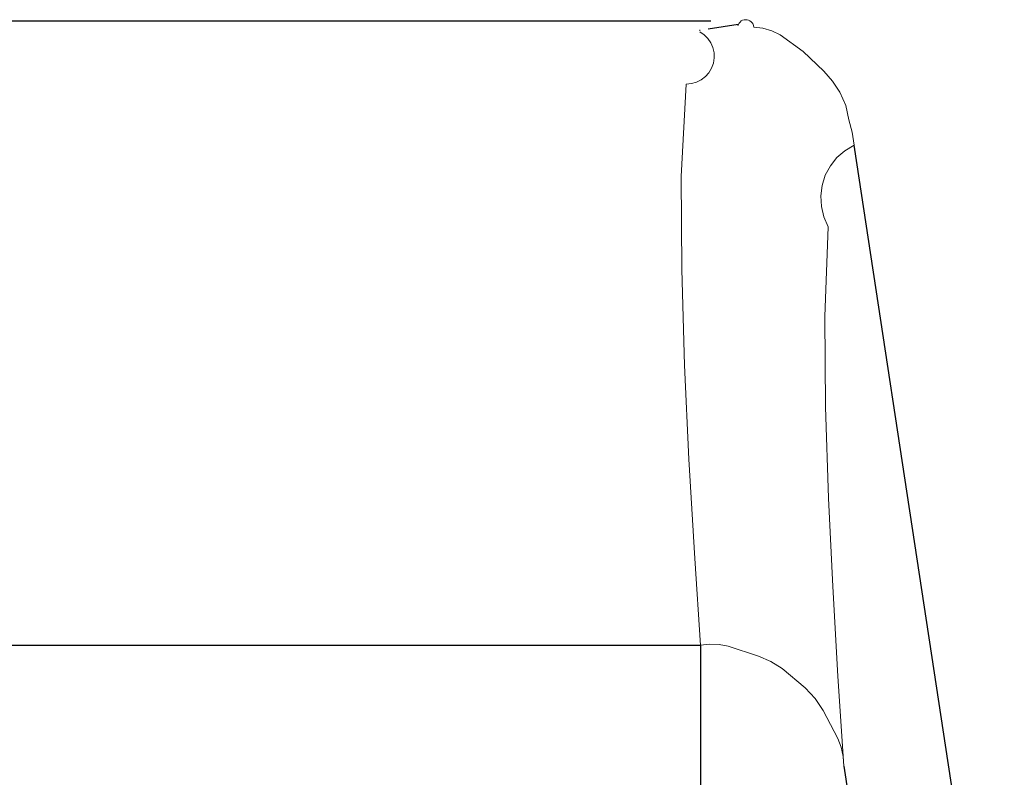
# Model space of a CAD drawing. Header units: inches. Extents: x 0 to 612, y 155 to 655.
# Tile 78 of 79: x 30.58 to 37.35, y 401.62 to 406.83. Entities that reach past the tile are written whole.
import ezdxf

# ---------------------------------------------------------------- set-up
doc = ezdxf.new("R2010")
doc.units = ezdxf.units.IN
doc.header["$MEASUREMENT"] = 0
doc.layers.add('Layer 1', color=7, linetype='Continuous')

# ---------------------------------------------------------------- blocks, each defined once
blk = doc.blocks.new('block 1188')
at = {"layer": 'Layer 1', "color": 7, "lineweight": 25}
blk.add_lwpolyline([(35.3315, 406.8208), (25.6782, 406.8208)], dxfattribs=at)
blk = doc.blocks.new('block 1187')
at = {"layer": 'Layer 1'}
blk.add_blockref('block 1188', (0, 0), dxfattribs=at)
blk = doc.blocks.new('block 1186')
at = {"layer": 'Layer 1'}
blk.add_blockref('block 1187', (0, 0), dxfattribs=at)
blk = doc.blocks.new('block 1197')
at = {"layer": 'Layer 1', "color": 7, "lineweight": 25}
blk.add_lwpolyline([(35.2578, 406.7573), (35.2529, 406.7573)], dxfattribs=at)
blk = doc.blocks.new('block 1196')
at = {"layer": 'Layer 1'}
blk.add_blockref('block 1197', (0, 0), dxfattribs=at)
blk = doc.blocks.new('block 1195')
at = {"layer": 'Layer 1'}
blk.add_blockref('block 1196', (0, 0), dxfattribs=at)
blk = doc.blocks.new('block 1200')
at = {"layer": 'Layer 1', "color": 7, "lineweight": 25}
blk.add_lwpolyline([(35.5186, 406.7983), (35.3115, 406.7656)], dxfattribs=at)
blk = doc.blocks.new('block 1199')
at = {"layer": 'Layer 1'}
blk.add_blockref('block 1200', (0, 0), dxfattribs=at)
blk = doc.blocks.new('block 1198')
at = {"layer": 'Layer 1'}
blk.add_blockref('block 1199', (0, 0), dxfattribs=at)
blk = doc.blocks.new('block 6882')
at = {"layer": 'Layer 1', "color": 7, "lineweight": 25}
blk.add_lwpolyline([(36.2451, 401.6963), (36.6274, 399.1899)], dxfattribs=at)
blk = doc.blocks.new('block 6881')
at = {"layer": 'Layer 1'}
blk.add_blockref('block 6882', (0, 0), dxfattribs=at)
blk = doc.blocks.new('block 6880')
at = {"layer": 'Layer 1'}
blk.add_blockref('block 6881', (0, 0), dxfattribs=at)
blk = doc.blocks.new('block 6930')
at = {"layer": 'Layer 1', "color": 7, "lineweight": 25}
blk.add_lwpolyline([(35.2607, 402.5293), (35.2607, 401.5435)], dxfattribs=at)
blk = doc.blocks.new('block 6929')
at = {"layer": 'Layer 1'}
blk.add_blockref('block 6930', (0, 0), dxfattribs=at)
blk = doc.blocks.new('block 6928')
at = {"layer": 'Layer 1'}
blk.add_blockref('block 6929', (0, 0), dxfattribs=at)
blk = doc.blocks.new('block 6933')
at = {"layer": 'Layer 1', "lineweight": 0}
for points in [[(35.2607, 402.5293)], [(35.3232, 402.5356)]]:
    blk.add_lwpolyline(points, dxfattribs=at)
blk.add_open_spline([(35.2607, 402.5293), (35.2607, 402.5293), (35.3232, 402.5356), (35.3232, 402.5356), (35.3232, 402.5356), (35.2607, 402.5293), (35.2607, 402.5293)], degree=3, knots=[0, 0, 0, 0, 1, 1, 1, 2, 2, 2, 2], dxfattribs=at)
blk = doc.blocks.new('block 6934')
at = {"layer": 'Layer 1', "lineweight": 0}
for points in [[(35.3232, 402.5356)], [(35.3872, 402.5337)]]:
    blk.add_lwpolyline(points, dxfattribs=at)
blk.add_open_spline([(35.3232, 402.5356), (35.3232, 402.5356), (35.3872, 402.5337), (35.3872, 402.5337), (35.3872, 402.5337), (35.3232, 402.5356), (35.3232, 402.5356)], degree=3, knots=[0, 0, 0, 0, 1, 1, 1, 2, 2, 2, 2], dxfattribs=at)
blk = doc.blocks.new('block 6935')
at = {"layer": 'Layer 1', "lineweight": 0}
for points in [[(35.3872, 402.5337)], [(35.4492, 402.5215)]]:
    blk.add_lwpolyline(points, dxfattribs=at)
blk.add_open_spline([(35.3872, 402.5337), (35.3872, 402.5337), (35.4492, 402.5215), (35.4492, 402.5215), (35.4492, 402.5215), (35.3872, 402.5337), (35.3872, 402.5337)], degree=3, knots=[0, 0, 0, 0, 1, 1, 1, 2, 2, 2, 2], dxfattribs=at)
blk = doc.blocks.new('block 6936')
at = {"layer": 'Layer 1', "lineweight": 0}
for points in [[(35.4492, 402.5215)], [(35.6577, 402.4526)]]:
    blk.add_lwpolyline(points, dxfattribs=at)
blk.add_open_spline([(35.4492, 402.5215), (35.4492, 402.5215), (35.6577, 402.4526), (35.6577, 402.4526), (35.6577, 402.4526), (35.4492, 402.5215), (35.4492, 402.5215)], degree=3, knots=[0, 0, 0, 0, 1, 1, 1, 2, 2, 2, 2], dxfattribs=at)
blk = doc.blocks.new('block 6937')
at = {"layer": 'Layer 1', "lineweight": 0}
for points in [[(35.6577, 402.4526)], [(35.7437, 402.417)]]:
    blk.add_lwpolyline(points, dxfattribs=at)
blk.add_open_spline([(35.6577, 402.4526), (35.6577, 402.4526), (35.7437, 402.417), (35.7437, 402.417), (35.7437, 402.417), (35.6577, 402.4526), (35.6577, 402.4526)], degree=3, knots=[0, 0, 0, 0, 1, 1, 1, 2, 2, 2, 2], dxfattribs=at)
blk = doc.blocks.new('block 6938')
at = {"layer": 'Layer 1', "lineweight": 0}
for points in [[(35.7437, 402.417)], [(35.8218, 402.3672)]]:
    blk.add_lwpolyline(points, dxfattribs=at)
blk.add_open_spline([(35.7437, 402.417), (35.7437, 402.417), (35.8218, 402.3672), (35.8218, 402.3672), (35.8218, 402.3672), (35.7437, 402.417), (35.7437, 402.417)], degree=3, knots=[0, 0, 0, 0, 1, 1, 1, 2, 2, 2, 2], dxfattribs=at)
blk = doc.blocks.new('block 6939')
at = {"layer": 'Layer 1', "lineweight": 0}
for points in [[(35.8218, 402.3672)], [(35.9805, 402.2349)]]:
    blk.add_lwpolyline(points, dxfattribs=at)
blk.add_open_spline([(35.8218, 402.3672), (35.8218, 402.3672), (35.9805, 402.2349), (35.9805, 402.2349), (35.9805, 402.2349), (35.8218, 402.3672), (35.8218, 402.3672)], degree=3, knots=[0, 0, 0, 0, 1, 1, 1, 2, 2, 2, 2], dxfattribs=at)
blk = doc.blocks.new('block 6940')
at = {"layer": 'Layer 1', "lineweight": 0}
for points in [[(35.9805, 402.2349)], [(36.0479, 402.1626)]]:
    blk.add_lwpolyline(points, dxfattribs=at)
blk.add_open_spline([(35.9805, 402.2349), (35.9805, 402.2349), (36.0479, 402.1626), (36.0479, 402.1626), (36.0479, 402.1626), (35.9805, 402.2349), (35.9805, 402.2349)], degree=3, knots=[0, 0, 0, 0, 1, 1, 1, 2, 2, 2, 2], dxfattribs=at)
blk = doc.blocks.new('block 6941')
at = {"layer": 'Layer 1', "lineweight": 0}
for points in [[(36.0479, 402.1626)], [(36.1025, 402.0796)]]:
    blk.add_lwpolyline(points, dxfattribs=at)
blk.add_open_spline([(36.0479, 402.1626), (36.0479, 402.1626), (36.1025, 402.0796), (36.1025, 402.0796), (36.1025, 402.0796), (36.0479, 402.1626), (36.0479, 402.1626)], degree=3, knots=[0, 0, 0, 0, 1, 1, 1, 2, 2, 2, 2], dxfattribs=at)
blk = doc.blocks.new('block 6942')
at = {"layer": 'Layer 1', "lineweight": 0}
for points in [[(36.1025, 402.0796)], [(36.2046, 401.8872)]]:
    blk.add_lwpolyline(points, dxfattribs=at)
blk.add_open_spline([(36.1025, 402.0796), (36.1025, 402.0796), (36.2046, 401.8872), (36.2046, 401.8872), (36.2046, 401.8872), (36.1025, 402.0796), (36.1025, 402.0796)], degree=3, knots=[0, 0, 0, 0, 1, 1, 1, 2, 2, 2, 2], dxfattribs=at)
blk = doc.blocks.new('block 6943')
at = {"layer": 'Layer 1', "lineweight": 0}
for points in [[(36.2046, 401.8872)], [(36.228, 401.8262)]]:
    blk.add_lwpolyline(points, dxfattribs=at)
blk.add_open_spline([(36.2046, 401.8872), (36.2046, 401.8872), (36.228, 401.8262), (36.228, 401.8262), (36.228, 401.8262), (36.2046, 401.8872), (36.2046, 401.8872)], degree=3, knots=[0, 0, 0, 0, 1, 1, 1, 2, 2, 2, 2], dxfattribs=at)
blk = doc.blocks.new('block 6944')
at = {"layer": 'Layer 1', "lineweight": 0}
for points in [[(36.228, 401.8262)], [(36.2412, 401.7622)]]:
    blk.add_lwpolyline(points, dxfattribs=at)
blk.add_open_spline([(36.228, 401.8262), (36.228, 401.8262), (36.2412, 401.7622), (36.2412, 401.7622), (36.2412, 401.7622), (36.228, 401.8262), (36.228, 401.8262)], degree=3, knots=[0, 0, 0, 0, 1, 1, 1, 2, 2, 2, 2], dxfattribs=at)
blk = doc.blocks.new('block 6945')
at = {"layer": 'Layer 1', "lineweight": 0}
for points in [[(36.2412, 401.7622)], [(36.2451, 401.6963)]]:
    blk.add_lwpolyline(points, dxfattribs=at)
blk.add_open_spline([(36.2412, 401.7622), (36.2412, 401.7622), (36.2451, 401.6963), (36.2451, 401.6963), (36.2451, 401.6963), (36.2412, 401.7622), (36.2412, 401.7622)], degree=3, knots=[0, 0, 0, 0, 1, 1, 1, 2, 2, 2, 2], dxfattribs=at)
blk = doc.blocks.new('block 6932')
at = {"layer": 'Layer 1'}
for name in ['block 6933', 'block 6934', 'block 6935', 'block 6936', 'block 6937', 'block 6938', 'block 6939', 'block 6940', 'block 6941', 'block 6942', 'block 6943', 'block 6944', 'block 6945']:
    blk.add_blockref(name, (0, 0), dxfattribs=at)
blk = doc.blocks.new('block 6931')
at = {"layer": 'Layer 1'}
blk.add_blockref('block 6932', (0, 0), dxfattribs=at)
blk = doc.blocks.new('block 6986')
at = {"layer": 'Layer 1', "color": 7, "lineweight": 25}
blk.add_lwpolyline([(25.7495, 402.5293), (35.2607, 402.5293)], dxfattribs=at)
blk = doc.blocks.new('block 6985')
at = {"layer": 'Layer 1'}
blk.add_blockref('block 6986', (0, 0), dxfattribs=at)
blk = doc.blocks.new('block 6984')
at = {"layer": 'Layer 1'}
blk.add_blockref('block 6985', (0, 0), dxfattribs=at)
blk = doc.blocks.new('block 7094')
at = {"layer": 'Layer 1', "lineweight": 0}
for points in [[(36.3164, 405.9678)], [(36.2534, 405.9297)]]:
    blk.add_lwpolyline(points, dxfattribs=at)
blk.add_open_spline([(36.3164, 405.9678), (36.3164, 405.9678), (36.2534, 405.9297), (36.2534, 405.9297), (36.2534, 405.9297), (36.3164, 405.9678), (36.3164, 405.9678)], degree=3, knots=[0, 0, 0, 0, 1, 1, 1, 2, 2, 2, 2], dxfattribs=at)
blk = doc.blocks.new('block 7095')
at = {"layer": 'Layer 1', "lineweight": 0}
for points in [[(36.2534, 405.9297)], [(36.1982, 405.8823)]]:
    blk.add_lwpolyline(points, dxfattribs=at)
blk.add_open_spline([(36.2534, 405.9297), (36.2534, 405.9297), (36.1982, 405.8823), (36.1982, 405.8823), (36.1982, 405.8823), (36.2534, 405.9297), (36.2534, 405.9297)], degree=3, knots=[0, 0, 0, 0, 1, 1, 1, 2, 2, 2, 2], dxfattribs=at)
blk = doc.blocks.new('block 7096')
at = {"layer": 'Layer 1', "lineweight": 0}
for points in [[(36.1528, 405.8252)], [(36.1982, 405.8823)]]:
    blk.add_lwpolyline(points, dxfattribs=at)
blk.add_open_spline([(36.1982, 405.8823), (36.1982, 405.8823), (36.1528, 405.8252), (36.1528, 405.8252), (36.1528, 405.8252), (36.1982, 405.8823), (36.1982, 405.8823)], degree=3, knots=[0, 0, 0, 0, 1, 1, 1, 2, 2, 2, 2], dxfattribs=at)
blk = doc.blocks.new('block 7097')
at = {"layer": 'Layer 1', "lineweight": 0}
for points in [[(36.1528, 405.8252)], [(36.1182, 405.7607)]]:
    blk.add_lwpolyline(points, dxfattribs=at)
blk.add_open_spline([(36.1528, 405.8252), (36.1528, 405.8252), (36.1182, 405.7607), (36.1182, 405.7607), (36.1182, 405.7607), (36.1528, 405.8252), (36.1528, 405.8252)], degree=3, knots=[0, 0, 0, 0, 1, 1, 1, 2, 2, 2, 2], dxfattribs=at)
blk = doc.blocks.new('block 7098')
at = {"layer": 'Layer 1', "lineweight": 0}
for points in [[(36.1182, 405.7607)], [(36.0957, 405.6904)]]:
    blk.add_lwpolyline(points, dxfattribs=at)
blk.add_open_spline([(36.1182, 405.7607), (36.1182, 405.7607), (36.0957, 405.6904), (36.0957, 405.6904), (36.0957, 405.6904), (36.1182, 405.7607), (36.1182, 405.7607)], degree=3, knots=[0, 0, 0, 0, 1, 1, 1, 2, 2, 2, 2], dxfattribs=at)
blk = doc.blocks.new('block 7099')
at = {"layer": 'Layer 1', "lineweight": 0}
for points in [[(36.0957, 405.6904)], [(36.0864, 405.6182)]]:
    blk.add_lwpolyline(points, dxfattribs=at)
blk.add_open_spline([(36.0957, 405.6904), (36.0957, 405.6904), (36.0864, 405.6182), (36.0864, 405.6182), (36.0864, 405.6182), (36.0957, 405.6904), (36.0957, 405.6904)], degree=3, knots=[0, 0, 0, 0, 1, 1, 1, 2, 2, 2, 2], dxfattribs=at)
blk = doc.blocks.new('block 7100')
at = {"layer": 'Layer 1', "lineweight": 0}
for points in [[(36.0864, 405.6182)], [(36.0908, 405.5449)]]:
    blk.add_lwpolyline(points, dxfattribs=at)
blk.add_open_spline([(36.0864, 405.6182), (36.0864, 405.6182), (36.0908, 405.5449), (36.0908, 405.5449), (36.0908, 405.5449), (36.0864, 405.6182), (36.0864, 405.6182)], degree=3, knots=[0, 0, 0, 0, 1, 1, 1, 2, 2, 2, 2], dxfattribs=at)
blk = doc.blocks.new('block 7101')
at = {"layer": 'Layer 1', "lineweight": 0}
for points in [[(36.0908, 405.5449)], [(36.1074, 405.4736)]]:
    blk.add_lwpolyline(points, dxfattribs=at)
blk.add_open_spline([(36.0908, 405.5449), (36.0908, 405.5449), (36.1074, 405.4736), (36.1074, 405.4736), (36.1074, 405.4736), (36.0908, 405.5449), (36.0908, 405.5449)], degree=3, knots=[0, 0, 0, 0, 1, 1, 1, 2, 2, 2, 2], dxfattribs=at)
blk = doc.blocks.new('block 7102')
at = {"layer": 'Layer 1', "lineweight": 0}
for points in [[(36.1074, 405.4736)], [(36.1377, 405.4067)]]:
    blk.add_lwpolyline(points, dxfattribs=at)
blk.add_open_spline([(36.1074, 405.4736), (36.1074, 405.4736), (36.1377, 405.4067), (36.1377, 405.4067), (36.1377, 405.4067), (36.1074, 405.4736), (36.1074, 405.4736)], degree=3, knots=[0, 0, 0, 0, 1, 1, 1, 2, 2, 2, 2], dxfattribs=at)
blk = doc.blocks.new('block 7103')
at = {"layer": 'Layer 1', "lineweight": 0}
for points in [[(36.1377, 405.4067)], [(36.1143, 404.79)]]:
    blk.add_lwpolyline(points, dxfattribs=at)
blk.add_open_spline([(36.1377, 405.4067), (36.1377, 405.4067), (36.1143, 404.79), (36.1143, 404.79), (36.1143, 404.79), (36.1377, 405.4067), (36.1377, 405.4067)], degree=3, knots=[0, 0, 0, 0, 1, 1, 1, 2, 2, 2, 2], dxfattribs=at)
blk = doc.blocks.new('block 7104')
at = {"layer": 'Layer 1', "lineweight": 0}
for points in [[(36.1143, 404.79)], [(36.1201, 404.1675)]]:
    blk.add_lwpolyline(points, dxfattribs=at)
blk.add_open_spline([(36.1143, 404.79), (36.1143, 404.79), (36.1201, 404.1675), (36.1201, 404.1675), (36.1201, 404.1675), (36.1143, 404.79), (36.1143, 404.79)], degree=3, knots=[0, 0, 0, 0, 1, 1, 1, 2, 2, 2, 2], dxfattribs=at)
blk = doc.blocks.new('block 7105')
at = {"layer": 'Layer 1', "lineweight": 0}
for points in [[(36.1201, 404.1675)], [(36.1406, 403.54)]]:
    blk.add_lwpolyline(points, dxfattribs=at)
blk.add_open_spline([(36.1201, 404.1675), (36.1201, 404.1675), (36.1406, 403.54), (36.1406, 403.54), (36.1406, 403.54), (36.1201, 404.1675), (36.1201, 404.1675)], degree=3, knots=[0, 0, 0, 0, 1, 1, 1, 2, 2, 2, 2], dxfattribs=at)
blk = doc.blocks.new('block 7106')
at = {"layer": 'Layer 1', "lineweight": 0}
for points in [[(36.1406, 403.54)], [(36.1689, 402.9316)]]:
    blk.add_lwpolyline(points, dxfattribs=at)
blk.add_open_spline([(36.1406, 403.54), (36.1406, 403.54), (36.1689, 402.9316), (36.1689, 402.9316), (36.1689, 402.9316), (36.1406, 403.54), (36.1406, 403.54)], degree=3, knots=[0, 0, 0, 0, 1, 1, 1, 2, 2, 2, 2], dxfattribs=at)
blk = doc.blocks.new('block 7107')
at = {"layer": 'Layer 1', "lineweight": 0}
for points in [[(36.1689, 402.9316)], [(36.2046, 402.3145)]]:
    blk.add_lwpolyline(points, dxfattribs=at)
blk.add_open_spline([(36.1689, 402.9316), (36.1689, 402.9316), (36.2046, 402.3145), (36.2046, 402.3145), (36.2046, 402.3145), (36.1689, 402.9316), (36.1689, 402.9316)], degree=3, knots=[0, 0, 0, 0, 1, 1, 1, 2, 2, 2, 2], dxfattribs=at)
blk = doc.blocks.new('block 7108')
at = {"layer": 'Layer 1', "lineweight": 0}
for points in [[(36.2046, 402.3145)], [(36.2451, 401.6963)]]:
    blk.add_lwpolyline(points, dxfattribs=at)
blk.add_open_spline([(36.2046, 402.3145), (36.2046, 402.3145), (36.2451, 401.6963), (36.2451, 401.6963), (36.2451, 401.6963), (36.2046, 402.3145), (36.2046, 402.3145)], degree=3, knots=[0, 0, 0, 0, 1, 1, 1, 2, 2, 2, 2], dxfattribs=at)
blk = doc.blocks.new('block 7093')
at = {"layer": 'Layer 1'}
for name in ['block 7094', 'block 7095', 'block 7097', 'block 7096', 'block 7098', 'block 7099', 'block 7100', 'block 7101', 'block 7102', 'block 7103', 'block 7104', 'block 7105', 'block 7106', 'block 7107', 'block 7108']:
    blk.add_blockref(name, (0, 0), dxfattribs=at)
blk = doc.blocks.new('block 7092')
at = {"layer": 'Layer 1'}
blk.add_blockref('block 7093', (0, 0), dxfattribs=at)
blk = doc.blocks.new('block 7111')
at = {"layer": 'Layer 1', "lineweight": 0}
for points in [[(36.3037, 406.0562)], [(36.3164, 405.9678)]]:
    blk.add_lwpolyline(points, dxfattribs=at)
blk.add_open_spline([(36.3164, 405.9678), (36.3164, 405.9678), (36.3037, 406.0562), (36.3037, 406.0562), (36.3037, 406.0562), (36.3164, 405.9678), (36.3164, 405.9678)], degree=3, knots=[0, 0, 0, 0, 1, 1, 1, 2, 2, 2, 2], dxfattribs=at)
blk = doc.blocks.new('block 7112')
at = {"layer": 'Layer 1', "lineweight": 0}
for points in [[(36.2793, 406.1426)], [(36.3037, 406.0562)]]:
    blk.add_lwpolyline(points, dxfattribs=at)
blk.add_open_spline([(36.3037, 406.0562), (36.3037, 406.0562), (36.2793, 406.1426), (36.2793, 406.1426), (36.2793, 406.1426), (36.3037, 406.0562), (36.3037, 406.0562)], degree=3, knots=[0, 0, 0, 0, 1, 1, 1, 2, 2, 2, 2], dxfattribs=at)
blk = doc.blocks.new('block 7113')
at = {"layer": 'Layer 1', "lineweight": 0}
for points in [[(36.2583, 406.2393)], [(36.2793, 406.1426)]]:
    blk.add_lwpolyline(points, dxfattribs=at)
blk.add_open_spline([(36.2793, 406.1426), (36.2793, 406.1426), (36.2583, 406.2393), (36.2583, 406.2393), (36.2583, 406.2393), (36.2793, 406.1426), (36.2793, 406.1426)], degree=3, knots=[0, 0, 0, 0, 1, 1, 1, 2, 2, 2, 2], dxfattribs=at)
blk = doc.blocks.new('block 7114')
at = {"layer": 'Layer 1', "lineweight": 0}
for points in [[(36.2183, 406.3311)], [(36.2583, 406.2393)]]:
    blk.add_lwpolyline(points, dxfattribs=at)
blk.add_open_spline([(36.2583, 406.2393), (36.2583, 406.2393), (36.2183, 406.3311), (36.2183, 406.3311), (36.2183, 406.3311), (36.2583, 406.2393), (36.2583, 406.2393)], degree=3, knots=[0, 0, 0, 0, 1, 1, 1, 2, 2, 2, 2], dxfattribs=at)
blk = doc.blocks.new('block 7115')
at = {"layer": 'Layer 1', "lineweight": 0}
for points in [[(36.167, 406.4067)], [(36.2183, 406.3311)]]:
    blk.add_lwpolyline(points, dxfattribs=at)
blk.add_open_spline([(36.2183, 406.3311), (36.2183, 406.3311), (36.167, 406.4067), (36.167, 406.4067), (36.167, 406.4067), (36.2183, 406.3311), (36.2183, 406.3311)], degree=3, knots=[0, 0, 0, 0, 1, 1, 1, 2, 2, 2, 2], dxfattribs=at)
blk = doc.blocks.new('block 7116')
at = {"layer": 'Layer 1', "lineweight": 0}
for points in [[(36.1074, 406.4766)], [(36.167, 406.4067)]]:
    blk.add_lwpolyline(points, dxfattribs=at)
blk.add_open_spline([(36.167, 406.4067), (36.167, 406.4067), (36.1074, 406.4766), (36.1074, 406.4766), (36.1074, 406.4766), (36.167, 406.4067), (36.167, 406.4067)], degree=3, knots=[0, 0, 0, 0, 1, 1, 1, 2, 2, 2, 2], dxfattribs=at)
blk = doc.blocks.new('block 7117')
at = {"layer": 'Layer 1', "lineweight": 0}
for points in [[(35.9653, 406.6128)], [(36.1074, 406.4766)]]:
    blk.add_lwpolyline(points, dxfattribs=at)
blk.add_open_spline([(36.1074, 406.4766), (36.1074, 406.4766), (35.9653, 406.6128), (35.9653, 406.6128), (35.9653, 406.6128), (36.1074, 406.4766), (36.1074, 406.4766)], degree=3, knots=[0, 0, 0, 0, 1, 1, 1, 2, 2, 2, 2], dxfattribs=at)
blk = doc.blocks.new('block 7118')
at = {"layer": 'Layer 1', "lineweight": 0}
for points in [[(35.8076, 406.7271)], [(35.9653, 406.6128)]]:
    blk.add_lwpolyline(points, dxfattribs=at)
blk.add_open_spline([(35.9653, 406.6128), (35.9653, 406.6128), (35.8076, 406.7271), (35.8076, 406.7271), (35.8076, 406.7271), (35.9653, 406.6128), (35.9653, 406.6128)], degree=3, knots=[0, 0, 0, 0, 1, 1, 1, 2, 2, 2, 2], dxfattribs=at)
blk = doc.blocks.new('block 7119')
at = {"layer": 'Layer 1', "lineweight": 0}
for points in [[(35.7505, 406.7539)], [(35.8076, 406.7271)]]:
    blk.add_lwpolyline(points, dxfattribs=at)
blk.add_open_spline([(35.8076, 406.7271), (35.8076, 406.7271), (35.7505, 406.7539), (35.7505, 406.7539), (35.7505, 406.7539), (35.8076, 406.7271), (35.8076, 406.7271)], degree=3, knots=[0, 0, 0, 0, 1, 1, 1, 2, 2, 2, 2], dxfattribs=at)
blk = doc.blocks.new('block 7120')
at = {"layer": 'Layer 1', "lineweight": 0}
for points in [[(35.6895, 406.7725)], [(35.7505, 406.7539)]]:
    blk.add_lwpolyline(points, dxfattribs=at)
blk.add_open_spline([(35.7505, 406.7539), (35.7505, 406.7539), (35.6895, 406.7725), (35.6895, 406.7725), (35.6895, 406.7725), (35.7505, 406.7539), (35.7505, 406.7539)], degree=3, knots=[0, 0, 0, 0, 1, 1, 1, 2, 2, 2, 2], dxfattribs=at)
blk = doc.blocks.new('block 7121')
at = {"layer": 'Layer 1', "lineweight": 0}
for points in [[(35.6265, 406.7798)], [(35.6895, 406.7725)]]:
    blk.add_lwpolyline(points, dxfattribs=at)
blk.add_open_spline([(35.6895, 406.7725), (35.6895, 406.7725), (35.6265, 406.7798), (35.6265, 406.7798), (35.6265, 406.7798), (35.6895, 406.7725), (35.6895, 406.7725)], degree=3, knots=[0, 0, 0, 0, 1, 1, 1, 2, 2, 2, 2], dxfattribs=at)
blk = doc.blocks.new('block 7122')
at = {"layer": 'Layer 1', "lineweight": 0}
for points in [[(35.625, 406.7905)], [(35.6265, 406.7798)]]:
    blk.add_lwpolyline(points, dxfattribs=at)
blk.add_open_spline([(35.6265, 406.7798), (35.6265, 406.7798), (35.625, 406.7905), (35.625, 406.7905), (35.625, 406.7905), (35.6265, 406.7798), (35.6265, 406.7798)], degree=3, knots=[0, 0, 0, 0, 1, 1, 1, 2, 2, 2, 2], dxfattribs=at)
blk = doc.blocks.new('block 7123')
at = {"layer": 'Layer 1', "lineweight": 0}
for points in [[(35.6211, 406.8003)], [(35.625, 406.7905)]]:
    blk.add_lwpolyline(points, dxfattribs=at)
blk.add_open_spline([(35.625, 406.7905), (35.625, 406.7905), (35.6211, 406.8003), (35.6211, 406.8003), (35.6211, 406.8003), (35.625, 406.7905), (35.625, 406.7905)], degree=3, knots=[0, 0, 0, 0, 1, 1, 1, 2, 2, 2, 2], dxfattribs=at)
blk = doc.blocks.new('block 7124')
at = {"layer": 'Layer 1', "lineweight": 0}
for points in [[(35.6152, 406.8091)], [(35.6211, 406.8003)]]:
    blk.add_lwpolyline(points, dxfattribs=at)
blk.add_open_spline([(35.6211, 406.8003), (35.6211, 406.8003), (35.6152, 406.8091), (35.6152, 406.8091), (35.6152, 406.8091), (35.6211, 406.8003), (35.6211, 406.8003)], degree=3, knots=[0, 0, 0, 0, 1, 1, 1, 2, 2, 2, 2], dxfattribs=at)
blk = doc.blocks.new('block 7125')
at = {"layer": 'Layer 1', "lineweight": 0}
for points in [[(35.6084, 406.8164)], [(35.6152, 406.8091)]]:
    blk.add_lwpolyline(points, dxfattribs=at)
blk.add_open_spline([(35.6152, 406.8091), (35.6152, 406.8091), (35.6084, 406.8164), (35.6084, 406.8164), (35.6084, 406.8164), (35.6152, 406.8091), (35.6152, 406.8091)], degree=3, knots=[0, 0, 0, 0, 1, 1, 1, 2, 2, 2, 2], dxfattribs=at)
blk = doc.blocks.new('block 7126')
at = {"layer": 'Layer 1', "lineweight": 0}
for points in [[(35.5996, 406.8232)], [(35.6084, 406.8164)]]:
    blk.add_lwpolyline(points, dxfattribs=at)
blk.add_open_spline([(35.6084, 406.8164), (35.6084, 406.8164), (35.5996, 406.8232), (35.5996, 406.8232), (35.5996, 406.8232), (35.6084, 406.8164), (35.6084, 406.8164)], degree=3, knots=[0, 0, 0, 0, 1, 1, 1, 2, 2, 2, 2], dxfattribs=at)
blk = doc.blocks.new('block 7127')
at = {"layer": 'Layer 1', "lineweight": 0}
for points in [[(35.5903, 406.8271)], [(35.5996, 406.8232)]]:
    blk.add_lwpolyline(points, dxfattribs=at)
blk.add_open_spline([(35.5996, 406.8232), (35.5996, 406.8232), (35.5903, 406.8271), (35.5903, 406.8271), (35.5903, 406.8271), (35.5996, 406.8232), (35.5996, 406.8232)], degree=3, knots=[0, 0, 0, 0, 1, 1, 1, 2, 2, 2, 2], dxfattribs=at)
blk = doc.blocks.new('block 7128')
at = {"layer": 'Layer 1', "lineweight": 0}
for points in [[(35.5801, 406.8306)], [(35.5903, 406.8271)]]:
    blk.add_lwpolyline(points, dxfattribs=at)
blk.add_open_spline([(35.5903, 406.8271), (35.5903, 406.8271), (35.5801, 406.8306), (35.5801, 406.8306), (35.5801, 406.8306), (35.5903, 406.8271), (35.5903, 406.8271)], degree=3, knots=[0, 0, 0, 0, 1, 1, 1, 2, 2, 2, 2], dxfattribs=at)
blk = doc.blocks.new('block 7129')
at = {"layer": 'Layer 1', "lineweight": 0}
for points in [[(35.5693, 406.8306)], [(35.5801, 406.8306)]]:
    blk.add_lwpolyline(points, dxfattribs=at)
blk.add_open_spline([(35.5801, 406.8306), (35.5801, 406.8306), (35.5693, 406.8306), (35.5693, 406.8306), (35.5693, 406.8306), (35.5801, 406.8306), (35.5801, 406.8306)], degree=3, knots=[0, 0, 0, 0, 1, 1, 1, 2, 2, 2, 2], dxfattribs=at)
blk = doc.blocks.new('block 7130')
at = {"layer": 'Layer 1', "lineweight": 0}
for points in [[(35.5591, 406.8296)], [(35.5693, 406.8306)]]:
    blk.add_lwpolyline(points, dxfattribs=at)
blk.add_open_spline([(35.5693, 406.8306), (35.5693, 406.8306), (35.5591, 406.8296), (35.5591, 406.8296), (35.5591, 406.8296), (35.5693, 406.8306), (35.5693, 406.8306)], degree=3, knots=[0, 0, 0, 0, 1, 1, 1, 2, 2, 2, 2], dxfattribs=at)
blk = doc.blocks.new('block 7131')
at = {"layer": 'Layer 1', "lineweight": 0}
for points in [[(35.5488, 406.8262)], [(35.5591, 406.8296)]]:
    blk.add_lwpolyline(points, dxfattribs=at)
blk.add_open_spline([(35.5591, 406.8296), (35.5591, 406.8296), (35.5488, 406.8262), (35.5488, 406.8262), (35.5488, 406.8262), (35.5591, 406.8296), (35.5591, 406.8296)], degree=3, knots=[0, 0, 0, 0, 1, 1, 1, 2, 2, 2, 2], dxfattribs=at)
blk = doc.blocks.new('block 7132')
at = {"layer": 'Layer 1', "lineweight": 0}
for points in [[(35.5396, 406.8218)], [(35.5488, 406.8262)]]:
    blk.add_lwpolyline(points, dxfattribs=at)
blk.add_open_spline([(35.5488, 406.8262), (35.5488, 406.8262), (35.5396, 406.8218), (35.5396, 406.8218), (35.5396, 406.8218), (35.5488, 406.8262), (35.5488, 406.8262)], degree=3, knots=[0, 0, 0, 0, 1, 1, 1, 2, 2, 2, 2], dxfattribs=at)
blk = doc.blocks.new('block 7133')
at = {"layer": 'Layer 1', "lineweight": 0}
for points in [[(35.5317, 406.8145)], [(35.5396, 406.8218)]]:
    blk.add_lwpolyline(points, dxfattribs=at)
blk.add_open_spline([(35.5396, 406.8218), (35.5396, 406.8218), (35.5317, 406.8145), (35.5317, 406.8145), (35.5317, 406.8145), (35.5396, 406.8218), (35.5396, 406.8218)], degree=3, knots=[0, 0, 0, 0, 1, 1, 1, 2, 2, 2, 2], dxfattribs=at)
blk = doc.blocks.new('block 7134')
at = {"layer": 'Layer 1', "lineweight": 0}
for points in [[(35.5254, 406.8066)], [(35.5317, 406.8145)]]:
    blk.add_lwpolyline(points, dxfattribs=at)
blk.add_open_spline([(35.5317, 406.8145), (35.5317, 406.8145), (35.5254, 406.8066), (35.5254, 406.8066), (35.5254, 406.8066), (35.5317, 406.8145), (35.5317, 406.8145)], degree=3, knots=[0, 0, 0, 0, 1, 1, 1, 2, 2, 2, 2], dxfattribs=at)
blk = doc.blocks.new('block 7135')
at = {"layer": 'Layer 1', "lineweight": 0}
for points in [[(35.5205, 406.7969)], [(35.5254, 406.8066)]]:
    blk.add_lwpolyline(points, dxfattribs=at)
blk.add_open_spline([(35.5254, 406.8066), (35.5254, 406.8066), (35.5205, 406.7969), (35.5205, 406.7969), (35.5205, 406.7969), (35.5254, 406.8066), (35.5254, 406.8066)], degree=3, knots=[0, 0, 0, 0, 1, 1, 1, 2, 2, 2, 2], dxfattribs=at)
blk = doc.blocks.new('block 7136')
at = {"layer": 'Layer 1', "lineweight": 0}
for points in [[(35.5171, 406.7876)], [(35.5205, 406.7969)]]:
    blk.add_lwpolyline(points, dxfattribs=at)
blk.add_open_spline([(35.5205, 406.7969), (35.5205, 406.7969), (35.5171, 406.7876), (35.5171, 406.7876), (35.5171, 406.7876), (35.5205, 406.7969), (35.5205, 406.7969)], degree=3, knots=[0, 0, 0, 0, 1, 1, 1, 2, 2, 2, 2], dxfattribs=at)
blk = doc.blocks.new('block 7110')
at = {"layer": 'Layer 1'}
for name in ['block 7136', 'block 7135', 'block 7134', 'block 7133', 'block 7132', 'block 7131', 'block 7130', 'block 7129', 'block 7128', 'block 7127', 'block 7126', 'block 7125', 'block 7124', 'block 7123', 'block 7122', 'block 7121', 'block 7120', 'block 7119', 'block 7118', 'block 7117', 'block 7116', 'block 7115', 'block 7114', 'block 7113', 'block 7112', 'block 7111']:
    blk.add_blockref(name, (0, 0), dxfattribs=at)
blk = doc.blocks.new('block 7109')
at = {"layer": 'Layer 1'}
blk.add_blockref('block 7110', (0, 0), dxfattribs=at)
blk = doc.blocks.new('block 7183')
at = {"layer": 'Layer 1', "color": 7, "lineweight": 25}
blk.add_lwpolyline([(37.3491, 399.1899), (36.3164, 405.9678)], dxfattribs=at)
blk = doc.blocks.new('block 7182')
at = {"layer": 'Layer 1'}
blk.add_blockref('block 7183', (0, 0), dxfattribs=at)
blk = doc.blocks.new('block 7181')
at = {"layer": 'Layer 1'}
blk.add_blockref('block 7182', (0, 0), dxfattribs=at)
blk = doc.blocks.new('block 8048')
at = {"layer": 'Layer 1', "lineweight": 0}
for points in [[(35.2554, 406.7466)], [(35.2856, 406.7271)]]:
    blk.add_lwpolyline(points, dxfattribs=at)
blk.add_open_spline([(35.2554, 406.7466), (35.2554, 406.7466), (35.2856, 406.7271), (35.2856, 406.7271), (35.2856, 406.7271), (35.2554, 406.7466), (35.2554, 406.7466)], degree=3, knots=[0, 0, 0, 0, 1, 1, 1, 2, 2, 2, 2], dxfattribs=at)
blk = doc.blocks.new('block 8049')
at = {"layer": 'Layer 1', "lineweight": 0}
for points in [[(35.2856, 406.7271)], [(35.311, 406.7012)]]:
    blk.add_lwpolyline(points, dxfattribs=at)
blk.add_open_spline([(35.2856, 406.7271), (35.2856, 406.7271), (35.311, 406.7012), (35.311, 406.7012), (35.311, 406.7012), (35.2856, 406.7271), (35.2856, 406.7271)], degree=3, knots=[0, 0, 0, 0, 1, 1, 1, 2, 2, 2, 2], dxfattribs=at)
blk = doc.blocks.new('block 8050')
at = {"layer": 'Layer 1', "lineweight": 0}
for points in [[(35.311, 406.7012)], [(35.3311, 406.6709)]]:
    blk.add_lwpolyline(points, dxfattribs=at)
blk.add_open_spline([(35.311, 406.7012), (35.311, 406.7012), (35.3311, 406.6709), (35.3311, 406.6709), (35.3311, 406.6709), (35.311, 406.7012), (35.311, 406.7012)], degree=3, knots=[0, 0, 0, 0, 1, 1, 1, 2, 2, 2, 2], dxfattribs=at)
blk = doc.blocks.new('block 8051')
at = {"layer": 'Layer 1', "lineweight": 0}
for points in [[(35.3311, 406.6709)], [(35.3457, 406.6387)]]:
    blk.add_lwpolyline(points, dxfattribs=at)
blk.add_open_spline([(35.3311, 406.6709), (35.3311, 406.6709), (35.3457, 406.6387), (35.3457, 406.6387), (35.3457, 406.6387), (35.3311, 406.6709), (35.3311, 406.6709)], degree=3, knots=[0, 0, 0, 0, 1, 1, 1, 2, 2, 2, 2], dxfattribs=at)
blk = doc.blocks.new('block 8052')
at = {"layer": 'Layer 1', "lineweight": 0}
for points in [[(35.3457, 406.6387)], [(35.353, 406.603)]]:
    blk.add_lwpolyline(points, dxfattribs=at)
blk.add_open_spline([(35.3457, 406.6387), (35.3457, 406.6387), (35.353, 406.603), (35.353, 406.603), (35.353, 406.603), (35.3457, 406.6387), (35.3457, 406.6387)], degree=3, knots=[0, 0, 0, 0, 1, 1, 1, 2, 2, 2, 2], dxfattribs=at)
blk = doc.blocks.new('block 8053')
at = {"layer": 'Layer 1', "lineweight": 0}
for points in [[(35.353, 406.603)], [(35.354, 406.5674)]]:
    blk.add_lwpolyline(points, dxfattribs=at)
blk.add_open_spline([(35.353, 406.603), (35.353, 406.603), (35.354, 406.5674), (35.354, 406.5674), (35.354, 406.5674), (35.353, 406.603), (35.353, 406.603)], degree=3, knots=[0, 0, 0, 0, 1, 1, 1, 2, 2, 2, 2], dxfattribs=at)
blk = doc.blocks.new('block 8054')
at = {"layer": 'Layer 1', "lineweight": 0}
for points in [[(35.354, 406.5674)], [(35.3486, 406.5317)]]:
    blk.add_lwpolyline(points, dxfattribs=at)
blk.add_open_spline([(35.354, 406.5674), (35.354, 406.5674), (35.3486, 406.5317), (35.3486, 406.5317), (35.3486, 406.5317), (35.354, 406.5674), (35.354, 406.5674)], degree=3, knots=[0, 0, 0, 0, 1, 1, 1, 2, 2, 2, 2], dxfattribs=at)
blk = doc.blocks.new('block 8055')
at = {"layer": 'Layer 1', "lineweight": 0}
for points in [[(35.3364, 406.4971)], [(35.3486, 406.5317)]]:
    blk.add_lwpolyline(points, dxfattribs=at)
blk.add_open_spline([(35.3486, 406.5317), (35.3486, 406.5317), (35.3364, 406.4971), (35.3364, 406.4971), (35.3364, 406.4971), (35.3486, 406.5317), (35.3486, 406.5317)], degree=3, knots=[0, 0, 0, 0, 1, 1, 1, 2, 2, 2, 2], dxfattribs=at)
blk = doc.blocks.new('block 8056')
at = {"layer": 'Layer 1', "lineweight": 0}
for points in [[(35.3364, 406.4971)], [(35.3174, 406.4658)]]:
    blk.add_lwpolyline(points, dxfattribs=at)
blk.add_open_spline([(35.3364, 406.4971), (35.3364, 406.4971), (35.3174, 406.4658), (35.3174, 406.4658), (35.3174, 406.4658), (35.3364, 406.4971), (35.3364, 406.4971)], degree=3, knots=[0, 0, 0, 0, 1, 1, 1, 2, 2, 2, 2], dxfattribs=at)
blk = doc.blocks.new('block 8057')
at = {"layer": 'Layer 1', "lineweight": 0}
for points in [[(35.2939, 406.4399)], [(35.3174, 406.4658)]]:
    blk.add_lwpolyline(points, dxfattribs=at)
blk.add_open_spline([(35.3174, 406.4658), (35.3174, 406.4658), (35.2939, 406.4399), (35.2939, 406.4399), (35.2939, 406.4399), (35.3174, 406.4658), (35.3174, 406.4658)], degree=3, knots=[0, 0, 0, 0, 1, 1, 1, 2, 2, 2, 2], dxfattribs=at)
blk = doc.blocks.new('block 8058')
at = {"layer": 'Layer 1', "lineweight": 0}
for points in [[(35.2939, 406.4399)], [(35.2651, 406.4175)]]:
    blk.add_lwpolyline(points, dxfattribs=at)
blk.add_open_spline([(35.2939, 406.4399), (35.2939, 406.4399), (35.2651, 406.4175), (35.2651, 406.4175), (35.2651, 406.4175), (35.2939, 406.4399), (35.2939, 406.4399)], degree=3, knots=[0, 0, 0, 0, 1, 1, 1, 2, 2, 2, 2], dxfattribs=at)
blk = doc.blocks.new('block 8059')
at = {"layer": 'Layer 1', "lineweight": 0}
for points in [[(35.2329, 406.4014)], [(35.2651, 406.4175)]]:
    blk.add_lwpolyline(points, dxfattribs=at)
blk.add_open_spline([(35.2651, 406.4175), (35.2651, 406.4175), (35.2329, 406.4014), (35.2329, 406.4014), (35.2329, 406.4014), (35.2651, 406.4175), (35.2651, 406.4175)], degree=3, knots=[0, 0, 0, 0, 1, 1, 1, 2, 2, 2, 2], dxfattribs=at)
blk = doc.blocks.new('block 8060')
at = {"layer": 'Layer 1', "lineweight": 0}
for points in [[(35.1982, 406.3916)], [(35.2329, 406.4014)]]:
    blk.add_lwpolyline(points, dxfattribs=at)
blk.add_open_spline([(35.2329, 406.4014), (35.2329, 406.4014), (35.1982, 406.3916), (35.1982, 406.3916), (35.1982, 406.3916), (35.2329, 406.4014), (35.2329, 406.4014)], degree=3, knots=[0, 0, 0, 0, 1, 1, 1, 2, 2, 2, 2], dxfattribs=at)
blk = doc.blocks.new('block 8061')
at = {"layer": 'Layer 1', "lineweight": 0}
for points in [[(35.1621, 406.3882)], [(35.1982, 406.3916)]]:
    blk.add_lwpolyline(points, dxfattribs=at)
blk.add_open_spline([(35.1982, 406.3916), (35.1982, 406.3916), (35.1621, 406.3882), (35.1621, 406.3882), (35.1621, 406.3882), (35.1982, 406.3916), (35.1982, 406.3916)], degree=3, knots=[0, 0, 0, 0, 1, 1, 1, 2, 2, 2, 2], dxfattribs=at)
blk = doc.blocks.new('block 8062')
at = {"layer": 'Layer 1', "lineweight": 0}
for points in [[(35.1621, 406.3882)], [(35.126, 405.751)]]:
    blk.add_lwpolyline(points, dxfattribs=at)
blk.add_open_spline([(35.1621, 406.3882), (35.1621, 406.3882), (35.126, 405.751), (35.126, 405.751), (35.126, 405.751), (35.1621, 406.3882), (35.1621, 406.3882)], degree=3, knots=[0, 0, 0, 0, 1, 1, 1, 2, 2, 2, 2], dxfattribs=at)
blk = doc.blocks.new('block 8063')
at = {"layer": 'Layer 1', "lineweight": 0}
for points in [[(35.126, 405.751)], [(35.1304, 405.1133)]]:
    blk.add_lwpolyline(points, dxfattribs=at)
blk.add_open_spline([(35.126, 405.751), (35.126, 405.751), (35.1304, 405.1133), (35.1304, 405.1133), (35.1304, 405.1133), (35.126, 405.751), (35.126, 405.751)], degree=3, knots=[0, 0, 0, 0, 1, 1, 1, 2, 2, 2, 2], dxfattribs=at)
blk = doc.blocks.new('block 8064')
at = {"layer": 'Layer 1', "lineweight": 0}
for points in [[(35.1304, 405.1133)], [(35.1499, 404.4556)]]:
    blk.add_lwpolyline(points, dxfattribs=at)
blk.add_open_spline([(35.1304, 405.1133), (35.1304, 405.1133), (35.1499, 404.4556), (35.1499, 404.4556), (35.1499, 404.4556), (35.1304, 405.1133), (35.1304, 405.1133)], degree=3, knots=[0, 0, 0, 0, 1, 1, 1, 2, 2, 2, 2], dxfattribs=at)
blk = doc.blocks.new('block 8065')
at = {"layer": 'Layer 1', "lineweight": 0}
for points in [[(35.1499, 404.4556)], [(35.1792, 403.8071)]]:
    blk.add_lwpolyline(points, dxfattribs=at)
blk.add_open_spline([(35.1499, 404.4556), (35.1499, 404.4556), (35.1792, 403.8071), (35.1792, 403.8071), (35.1792, 403.8071), (35.1499, 404.4556), (35.1499, 404.4556)], degree=3, knots=[0, 0, 0, 0, 1, 1, 1, 2, 2, 2, 2], dxfattribs=at)
blk = doc.blocks.new('block 8066')
at = {"layer": 'Layer 1', "lineweight": 0}
for points in [[(35.1792, 403.8071)], [(35.2212, 403.1245)]]:
    blk.add_lwpolyline(points, dxfattribs=at)
blk.add_open_spline([(35.1792, 403.8071), (35.1792, 403.8071), (35.2212, 403.1245), (35.2212, 403.1245), (35.2212, 403.1245), (35.1792, 403.8071), (35.1792, 403.8071)], degree=3, knots=[0, 0, 0, 0, 1, 1, 1, 2, 2, 2, 2], dxfattribs=at)
blk = doc.blocks.new('block 8067')
at = {"layer": 'Layer 1', "lineweight": 0}
for points in [[(35.2212, 403.1245)], [(35.2607, 402.5293)]]:
    blk.add_lwpolyline(points, dxfattribs=at)
blk.add_open_spline([(35.2212, 403.1245), (35.2212, 403.1245), (35.2607, 402.5293), (35.2607, 402.5293), (35.2607, 402.5293), (35.2212, 403.1245), (35.2212, 403.1245)], degree=3, knots=[0, 0, 0, 0, 1, 1, 1, 2, 2, 2, 2], dxfattribs=at)
blk = doc.blocks.new('block 8047')
at = {"layer": 'Layer 1'}
for name in ['block 8048', 'block 8049', 'block 8050', 'block 8051', 'block 8052', 'block 8054', 'block 8053', 'block 8056', 'block 8055', 'block 8058', 'block 8057', 'block 8062', 'block 8061', 'block 8060', 'block 8059', 'block 8063', 'block 8064', 'block 8065', 'block 8066', 'block 8067']:
    blk.add_blockref(name, (0, 0), dxfattribs=at)
blk = doc.blocks.new('block 8046')
at = {"layer": 'Layer 1'}
blk.add_blockref('block 8047', (0, 0), dxfattribs=at)
blk = doc.blocks.new('block 921')
at = {"layer": 'Layer 1'}
for name in ['block 1186', 'block 1198', 'block 7109', 'block 8046', 'block 1195', 'block 7092', 'block 7181', 'block 6984', 'block 6931', 'block 6928', 'block 6880']:
    blk.add_blockref(name, (0, 0), dxfattribs=at)
blk = doc.blocks.new('block 920')
at = {"layer": 'Layer 1'}
blk.add_blockref('block 921', (0, 0), dxfattribs=at)
blk = doc.blocks.new('block 2')
at = {"layer": 'Layer 1'}
blk.add_blockref('block 920', (0, 0), dxfattribs=at)

msp = doc.modelspace()

# ---------------------------------------------------------------- block references
at = {"layer": 'Layer 1'}
msp.add_blockref('block 2', (0, 0), dxfattribs=at)

doc.saveas('drawing.dxf')
